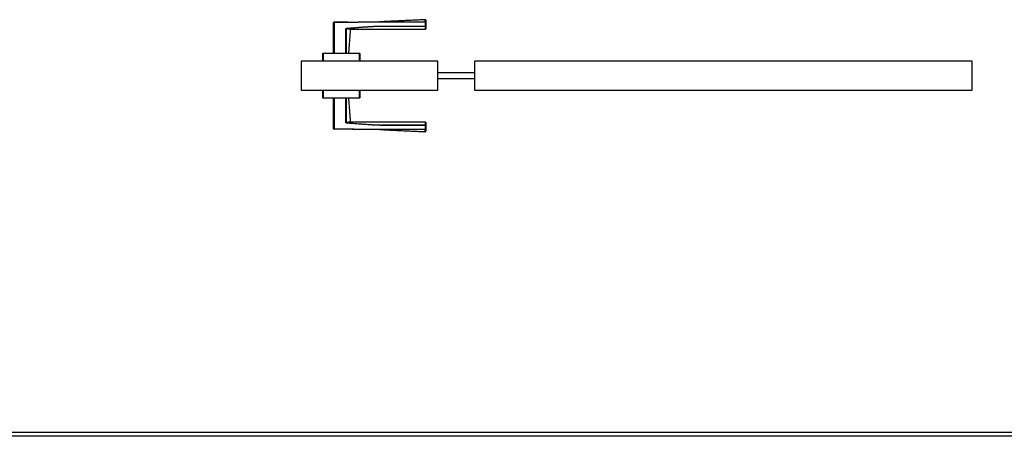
# Model space of a CAD drawing. Header units: millimetres. Extents: x 0 to 17620, y 0 to 4200.
# Tile 6 of 19: x 5153 to 6500, y 0 to 570. Entities that reach past the tile are written whole.
import ezdxf

# ---------------------------------------------------------------- set-up
doc = ezdxf.new("R2010")
doc.units = ezdxf.units.MM
for name, color, linetype in [('151', 250, 'Continuous'), ('256', 250, 'Continuous'), ('31', 250, 'Continuous')]:
    doc.layers.add(name, color=color, linetype=linetype)

msp = doc.modelspace()

# ---------------------------------------------------------------- linework, layer by layer
at = {"layer": '151', "linetype": 'Continuous'}
for p, q in [((5724.6, 513.2), (5537.6, 513.2)), ((5537.6, 513.2), (5537.6, 473.9)), ((5724.6, 473.9), (5724.6, 513.2)), ((6455.6, 513.2), (5774.6, 513.2)), ((5774.6, 513.2), (5774.6, 473.9)), ((6455.6, 473.9), (6455.6, 513.2)), ((5774.6, 497.5), (5724.6, 497.5)), ((5724.6, 489.5), (5774.6, 489.5)), ((5537.6, 473.9), (5724.6, 473.9)), ((5774.6, 473.9), (6455.6, 473.9))]:
    msp.add_line(p, q, dxfattribs=at)
at = {"layer": '256', "linetype": 'Continuous'}
for p, q in [((11880, 0), (0, 0)), ((11875, 5), (5, 5))]:
    msp.add_line(p, q, dxfattribs=at)
at = {"layer": '31', "linetype": 'Continuous'}
for p, q in [((5582.1, 524.2), (5582.1, 566.3)), ((5582.1, 566.3), (5582.6, 566.3)), ((5582.6, 566.3), (5582.6, 566.8)), ((5582.6, 566.3), (5582.6, 524.2)), ((5707.6, 567.3), (5707.6, 566.9)), ((5707.6, 561.4), (5707.6, 566.9)), ((5707.6, 566.9), (5708.1, 566.9)), ((5708.1, 566.9), (5708.1, 561.4)), ((5598.9, 557.7), (5599.2, 557.7)), ((5600.4, 558.6), (5600.4, 558.1)), ((5707.6, 561.4), (5707.6, 561)), ((5707.6, 561.4), (5708.1, 561.4)), ((5567.1, 523.7), (5567.6, 523.7)), ((5567.1, 513.2), (5567.1, 523.7)), ((5567.6, 524.2), (5617.6, 524.2)), ((5567.6, 524.2), (5567.6, 523.7)), ((5617.6, 523.7), (5567.6, 523.7)), ((5567.6, 523.7), (5567.6, 513.2)), ((5617.6, 524.2), (5617.6, 523.7)), ((5617.6, 523.7), (5618.1, 523.7)), ((5617.6, 513.2), (5617.6, 523.7)), ((5618.1, 523.7), (5618.1, 513.2)), ((5567.1, 463.4), (5567.1, 473.9)), ((5567.6, 473.9), (5567.6, 463.4)), ((5617.6, 463.4), (5617.6, 473.9)), ((5618.1, 473.9), (5618.1, 463.4)), ((5567.6, 463.4), (5567.1, 463.4)), ((5567.6, 463.4), (5617.6, 463.4)), ((5567.6, 463.4), (5567.6, 462.9)), ((5617.6, 462.9), (5567.6, 462.9)), ((5582.1, 420.7), (5582.1, 462.9)), ((5582.6, 462.9), (5582.6, 420.7)), ((5617.6, 463.4), (5617.6, 462.9)), ((5618.1, 463.4), (5617.6, 463.4)), ((5582.6, 420.7), (5582.1, 420.7)), ((5582.6, 420.2), (5582.6, 420.7)), ((5599.2, 429.4), (5598.9, 429.4)), ((5600.4, 428.5), (5600.4, 429)), ((5707.6, 426), (5707.6, 425.7)), ((5707.6, 425.7), (5708.1, 425.7)), ((5707.6, 420.2), (5707.6, 425.7)), ((5707.6, 420.2), (5708.1, 420.2)), ((5707.6, 420.2), (5707.6, 419.7)), ((5708.1, 425.7), (5708.1, 420.2))]:
    msp.add_line(p, q, dxfattribs=at)
for centre, start, end in [((5582.6, 566.3), 90.2042, 180), ((5707.6, 569.7), 0, 83.7715), ((5707.6, 557.7), 269.9804, 0), ((5567.6, 523.7), 90, 180), ((5617.6, 523.7), 0, 90), ((5567.6, 463.4), 180, 270), ((5617.6, 463.4), 270, 0), ((5582.6, 420.7), 180, 269.7958), ((5707.6, 429.4), 0, 89.9817), ((5707.6, 417.4), 268.6385, 0)]:
    msp.add_arc(centre, 0.5, start, end, dxfattribs=at)
for centre, major_axis, ratio, start_param, end_param in [((5707.6, 566.9), (-0.5, 0), 0.869204, 3.141593, 4.71349), ((5605.8, 556.6), (0.156, 0.475), 1, 0.000012, 1.811518), ((5707.6, 561.4), (0.5, 0), 0.775308, 4.712325, 6.283185), ((5605.8, 430.5), (0.156, -0.475), 1, 4.47035, 6.283172), ((5707.6, 425.7), (-0.5, 0), 0.775308, 3.141593, 4.712453), ((5707.6, 420.2), (0.5, 0), 0.869204, 4.711288, 6.283185)]:
    msp.add_ellipse(centre, major_axis=major_axis, ratio=ratio, start_param=start_param, end_param=end_param, dxfattribs=at)
for points, degree in [([(5582.1, 566.4), (5582.1, 564.4), (5582.1, 563.9)], 2), ([(5602.1, 567), (5582.6, 566.9)], 1), ([(5708.1, 570.2), (5676.5, 568.8), (5645, 567.2)], 2), ([(5602.9, 524.2), (5605.3, 556.6)], 1), ([(5605.8, 557.1), (5656.7, 557.2), (5707.6, 557.2)], 2), ([(5605.3, 430.5), (5602.9, 462.9)], 1), ([(5707.6, 429.9), (5656.7, 429.9), (5605.8, 430)], 2), ([(5645, 419.9), (5676.5, 418.3), (5708.1, 416.9)], 2), ([(5697.3, 420.2), (5700.7, 420.2), (5704.1, 420.2), (5707.6, 420.2)], 3)]:
    msp.add_open_spline(points, degree=degree, dxfattribs=at)
for points, knots in [([(5602.1, 566.9), (5600.8, 566.9), (5599.5, 566.9), (5593, 566.8), (5587.8, 566.8), (5582.6, 566.8)], [0, 0, 0, 0, 0.202393, 0.202393, 1, 1, 1, 1]), ([(5707.6, 566.9), (5702.3, 566.9), (5697.1, 566.9), (5686.7, 566.9), (5681.5, 566.8), (5673.7, 566.8), (5671.1, 566.8), (5665.9, 566.8), (5660.7, 566.7), (5655.5, 566.7), (5651.6, 566.7), (5650.3, 566.7), (5647.7, 566.7), (5646.4, 566.7), (5643.8, 566.7), (5642.4, 566.7), (5639.8, 566.7), (5638.5, 566.7), (5634.6, 566.7), (5632, 566.6), (5626.8, 566.6), (5624.2, 566.6), (5619, 566.6), (5616.4, 566.6), (5611.2, 566.5), (5608.6, 566.5), (5603.4, 566.5), (5600.8, 566.4), (5593, 566.4), (5587.8, 566.4), (5582.6, 566.3)], [0, 0, 0, 0, 0.125, 0.125, 0.25, 0.25, 0.3125, 0.3125, 0.375, 0.4375, 0.4375, 0.46875, 0.46875, 0.5, 0.5, 0.53125, 0.53125, 0.5625, 0.5625, 0.625, 0.625, 0.6875, 0.6875, 0.75, 0.75, 0.8125, 0.8125, 0.875, 0.875, 1, 1, 1, 1]), ([(5602.1, 566.9), (5603.4, 566.9), (5604.7, 566.9), (5608.6, 567), (5611.2, 567), (5616.4, 567), (5619, 567.1), (5624.2, 567.1), (5626.8, 567.1), (5632, 567.1), (5634.6, 567.2), (5638.5, 567.2), (5639.8, 567.2), (5642.4, 567.2), (5643.8, 567.2), (5646.4, 567.2), (5647.7, 567.2), (5650.3, 567.2), (5651.6, 567.2), (5655.5, 567.2), (5658.1, 567.2), (5663.3, 567.3), (5665.9, 567.3), (5671.1, 567.3), (5673.7, 567.3), (5678.9, 567.3), (5681.5, 567.3), (5685.2, 567.3), (5686.3, 567.3), (5687.4, 567.3)], [0, 0, 0, 0, 0.045145, 0.045145, 0.136811, 0.136811, 0.228476, 0.228476, 0.320141, 0.320141, 0.411806, 0.411806, 0.457639, 0.457639, 0.503472, 0.503472, 0.549304, 0.549304, 0.595137, 0.595137, 0.686802, 0.686802, 0.778468, 0.778468, 0.870133, 0.870133, 0.961798, 0.961798, 1, 1, 1, 1]), ([(5687.4, 567.3), (5688.9, 567.3), (5690.4, 567.3), (5697.1, 567.3), (5702.3, 567.3), (5707.6, 567.3)], [0, 0, 0, 0, 0.225781, 0.225781, 1, 1, 1, 1]), ([(5707.6, 567.3), (5707.6, 567.6), (5707.5, 568), (5707.5, 568.4), (5707.5, 568.7), (5707.5, 568.8), (5707.5, 568.9), (5707.5, 569), (5707.5, 569), (5707.5, 569.2), (5707.5, 569.3), (5707.5, 569.6), (5707.5, 569.8), (5707.5, 570), (5707.5, 570.1), (5707.5, 570.2), (5707.5, 570.2), (5707.5, 570.2), (5707.5, 570.2), (5707.5, 570.2)], [0, 0, 0, 0, 0.124939, 0.249879, 0.249879, 0.312348, 0.343583, 0.343583, 0.374818, 0.374818, 0.499757, 0.499757, 0.624697, 0.749636, 0.874576, 0.874576, 0.999515, 0.999515, 1, 1, 1, 1]), ([(5708.1, 569.5), (5708.1, 569.5), (5708.1, 569.4), (5708.1, 569.3), (5708.1, 569.1), (5708.1, 568.9), (5708.1, 568.7), (5708.1, 568.6), (5708.1, 568.5), (5708.1, 568.4), (5708.1, 568.3), (5708.1, 568.2), (5708.1, 567.9), (5708.1, 567.6), (5708.1, 567.1), (5708.1, 566.9)], [0, 0, 0, 0, 0.005882, 0.171569, 0.337255, 0.337255, 0.502941, 0.502941, 0.544363, 0.544363, 0.585784, 0.668627, 0.668627, 0.834314, 1, 1, 1, 1]), ([(5598.8, 524.2), (5598.8, 529.8), (5598.9, 535.4), (5598.9, 546.5), (5598.9, 552.1), (5598.9, 557.7)], [0, 0, 0, 0, 0.5, 0.5, 1, 1, 1, 1]), ([(5598.9, 557.7), (5598.9, 557.7), (5598.9, 557.8), (5598.9, 557.8), (5598.9, 557.8), (5599, 557.9), (5599, 557.9), (5599, 557.9), (5599, 558), (5599, 558), (5599.1, 558), (5599.1, 558.1), (5599.1, 558.1), (5599.1, 558.1), (5599.2, 558.2), (5599.2, 558.2), (5599.2, 558.2), (5599.3, 558.3), (5599.3, 558.3), (5599.3, 558.3), (5599.4, 558.3), (5599.4, 558.3), (5599.4, 558.4), (5599.6, 558.4), (5599.6, 558.4), (5599.7, 558.5), (5599.8, 558.5), (5599.8, 558.5), (5599.9, 558.5), (5600, 558.6), (5600.1, 558.6), (5600.2, 558.6), (5600.3, 558.6), (5600.4, 558.6)], [0, 0, 0, 0, 0.0625, 0.0625, 0.09375, 0.09375, 0.125, 0.125, 0.1875, 0.1875, 0.21875, 0.21875, 0.25, 0.25, 0.3125, 0.3125, 0.375, 0.375, 0.40625, 0.40625, 0.4375, 0.4375, 0.5, 0.5, 0.625, 0.625, 0.6875, 0.6875, 0.75, 0.75, 0.875, 0.875, 1, 1, 1, 1]), ([(5600.4, 558.1), (5600.3, 558.1), (5600.2, 558.1), (5600, 558.1), (5600, 558.1), (5599.8, 558.1), (5599.8, 558), (5599.7, 558), (5599.6, 558), (5599.5, 558), (5599.5, 558), (5599.5, 557.9), (5599.4, 557.9), (5599.4, 557.9), (5599.4, 557.9), (5599.3, 557.9), (5599.3, 557.9), (5599.2, 557.8), (5599.2, 557.8), (5599.2, 557.8), (5599.2, 557.8), (5599.2, 557.8), (5599.2, 557.8), (5599.2, 557.8), (5599.2, 557.8), (5599.2, 557.7), (5599.2, 557.7), (5599.2, 557.7), (5599.2, 557.7), (5599.2, 557.7)], [0, 0, 0, 0, 0.25, 0.25, 0.375, 0.375, 0.5, 0.5, 0.625, 0.625, 0.6875, 0.6875, 0.75, 0.75, 0.8125, 0.8125, 0.875, 0.875, 0.90625, 0.90625, 0.921875, 0.921875, 0.9375, 0.9375, 0.953125, 0.953125, 0.96875, 0.96875, 1, 1, 1, 1]), ([(5605.3, 556.6), (5605.3, 556.6), (5605.3, 556.6), (5605.3, 556.6), (5605.3, 556.6), (5605.3, 556.6), (5605.2, 556.6), (5605.2, 556.7), (5605.1, 556.7), (5605.1, 556.7), (5604.9, 556.7), (5604.8, 556.8), (5604.7, 556.8), (5604.6, 556.9), (5604.5, 556.9), (5604.3, 556.9), (5604.3, 556.9), (5604.3, 556.9), (5604.2, 557), (5604.1, 557), (5603.9, 557), (5603.8, 557.1), (5603.5, 557.1), (5603.4, 557.2), (5603.1, 557.2), (5603, 557.3), (5602.6, 557.3), (5602.5, 557.3), (5602.2, 557.4), (5602.2, 557.4), (5602.1, 557.4), (5602.1, 557.4), (5601.9, 557.4), (5601.8, 557.4), (5601.5, 557.5), (5601.4, 557.5), (5600.9, 557.6), (5600.5, 557.6), (5600.1, 557.6), (5599.8, 557.7), (5599.6, 557.7), (5599.4, 557.7), (5599.3, 557.7), (5599.2, 557.7)], [0, 0, 0, 0, 0.030549, 0.046186, 0.046186, 0.061822, 0.061822, 0.124367, 0.124367, 0.186912, 0.249458, 0.249458, 0.312003, 0.312003, 0.374548, 0.374548, 0.390184, 0.390184, 0.405821, 0.437093, 0.437093, 0.499638, 0.499638, 0.562184, 0.562184, 0.624729, 0.624729, 0.687274, 0.687274, 0.70291, 0.70291, 0.718547, 0.718547, 0.749819, 0.749819, 0.812364, 0.812364, 0.87491, 0.937455, 0.937455, 0.968727, 0.968727, 1, 1, 1, 1]), ([(5599.2, 557.7), (5599.2, 552.1), (5599.2, 546.5), (5599.2, 535.4), (5599.2, 529.8), (5599.2, 524.2)], [0, 0, 0, 0, 0.5, 0.5, 1, 1, 1, 1]), ([(5600.4, 558.6), (5602.6, 558.7), (5604.8, 558.9), (5609.3, 559.2), (5611.5, 559.4), (5616, 559.7), (5618.2, 559.9), (5622.7, 560.2), (5624.9, 560.4), (5629.4, 560.7), (5631.6, 560.8), (5634.4, 560.9), (5634.9, 561), (5636, 561), (5636.6, 561.1), (5638.3, 561.2), (5639.4, 561.2), (5640.8, 561.3), (5641.1, 561.3), (5641.6, 561.3), (5642.5, 561.3), (5643.6, 561.4), (5644.4, 561.4), (5645, 561.4), (5645.2, 561.4), (5646.1, 561.4), (5646.6, 561.4), (5647.8, 561.4), (5648.3, 561.4), (5649.2, 561.4), (5649.4, 561.4), (5650, 561.4), (5650.8, 561.4), (5651.7, 561.4), (5652.8, 561.4), (5653.4, 561.4), (5658.4, 561.4), (5662.9, 561.4), (5669.6, 561.4), (5671.8, 561.4), (5676.3, 561.4), (5687.4, 561.4), (5698.6, 561.4), (5707.6, 561.4)], [0, 0, 0, 0, 0.0625, 0.0625, 0.125, 0.125, 0.1875, 0.1875, 0.25, 0.25, 0.3125, 0.3125, 0.328125, 0.328125, 0.34375, 0.34375, 0.375, 0.375, 0.382812, 0.382812, 0.390625, 0.40625, 0.414062, 0.414062, 0.421875, 0.421875, 0.4375, 0.4375, 0.453125, 0.453125, 0.460937, 0.460937, 0.46875, 0.484375, 0.484375, 0.5, 0.5, 0.625, 0.625, 0.6875, 0.6875, 0.75, 1, 1, 1, 1]), ([(5707.6, 561), (5698.6, 561), (5689.7, 561), (5678.5, 561), (5676.3, 561), (5671.8, 561), (5669.6, 561), (5662.9, 561), (5658.4, 561), (5653.4, 561), (5652.8, 561), (5651.7, 561), (5650.8, 561), (5650, 561), (5649.5, 561), (5649.2, 561), (5648.3, 561), (5647.8, 561.1), (5646.7, 561.1), (5646.1, 561.1), (5645.3, 561), (5645, 561), (5644.4, 561), (5643.6, 561), (5642.5, 561), (5641.6, 560.9), (5641.1, 560.9), (5640.8, 560.9), (5639.4, 560.8), (5638.3, 560.8), (5636.6, 560.7), (5636.1, 560.6), (5634.9, 560.6), (5632.2, 560.4), (5629.4, 560.2), (5624.9, 559.9), (5622.7, 559.8), (5618.2, 559.4), (5616, 559.3), (5611.6, 558.9), (5609.3, 558.7), (5604.9, 558.4), (5602.6, 558.3), (5600.4, 558.1)], [0, 0, 0, 0, 0.25, 0.25, 0.3125, 0.3125, 0.375, 0.375, 0.5, 0.5, 0.515625, 0.515625, 0.53125, 0.539062, 0.539062, 0.546875, 0.546875, 0.5625, 0.5625, 0.578125, 0.578125, 0.585937, 0.585937, 0.59375, 0.609375, 0.617187, 0.617187, 0.625, 0.625, 0.65625, 0.65625, 0.671875, 0.671875, 0.6875, 0.75, 0.75, 0.8125, 0.8125, 0.875, 0.875, 0.9375, 0.9375, 1, 1, 1, 1]), ([(5600.4, 558.1), (5600.6, 558.1), (5601, 558.1), (5601.4, 558), (5601.8, 558), (5602, 557.9), (5602.2, 557.9), (5602.3, 557.9), (5602.5, 557.9), (5602.6, 557.9), (5602.8, 557.8), (5603.2, 557.8), (5603.5, 557.7), (5603.9, 557.6), (5604.1, 557.6), (5604.5, 557.5), (5604.6, 557.4), (5604.7, 557.4), (5604.8, 557.4), (5604.9, 557.4), (5604.9, 557.3), (5605.2, 557.3), (5605.3, 557.2), (5605.5, 557.2), (5605.6, 557.2), (5605.7, 557.1), (5605.7, 557.1), (5605.7, 557.1), (5605.7, 557.1), (5605.7, 557.1), (5605.8, 557.1), (5605.8, 557.1), (5605.8, 557.1)], [0, 0, 0, 0, 0.062534, 0.125068, 0.125068, 0.187602, 0.187602, 0.218869, 0.218869, 0.250136, 0.250136, 0.312671, 0.375205, 0.375205, 0.500273, 0.500273, 0.562807, 0.562807, 0.594074, 0.594074, 0.625341, 0.625341, 0.750409, 0.750409, 0.812943, 0.875478, 0.875478, 0.906745, 0.906745, 0.938012, 0.938012, 1, 1, 1, 1]), ([(5605.6, 557.2), (5605.5, 557.2), (5605.5, 557.2), (5605.4, 557.2), (5605.4, 557.2), (5605.4, 557.2)], [0, 0, 0, 0, 0.890252, 0.890252, 1, 1, 1, 1]), ([(5605.8, 557.1), (5605.8, 557.1), (5605.8, 557.1), (5605.8, 557.1), (5605.8, 557.1), (5605.8, 557.1), (5605.8, 557.1), (5605.8, 557.1), (5605.8, 557.1), (5605.7, 557.1), (5605.7, 557.1), (5605.7, 557.1), (5605.7, 557.1)], [0, 0, 0, 0, 0.00071, 0.00071, 0.111693, 0.111693, 0.222676, 0.222676, 0.444642, 0.444642, 0.888573, 1, 1, 1, 1]), ([(5707.6, 557.2), (5707.6, 557.2), (5707.6, 557.2), (5707.6, 557.2), (5707.6, 557.2), (5707.6, 557.2), (5707.6, 557.3), (5707.6, 557.4), (5707.6, 557.5), (5707.6, 557.5), (5707.6, 557.5), (5707.6, 557.6), (5707.6, 557.6), (5707.6, 557.7), (5707.6, 557.9), (5707.6, 558.2), (5707.6, 558.5), (5707.6, 558.9), (5707.6, 559.1), (5707.6, 559.4), (5707.6, 559.4), (5707.6, 559.5), (5707.6, 559.5), (5707.6, 559.6), (5707.6, 559.8), (5707.6, 560), (5707.6, 560.4), (5707.6, 560.7), (5707.6, 561)], [0, 0, 0, 0, 0.029669, 0.029669, 0.06097, 0.123572, 0.123572, 0.248776, 0.248776, 0.280077, 0.280077, 0.311378, 0.311378, 0.37398, 0.37398, 0.499184, 0.624388, 0.624388, 0.749592, 0.749592, 0.765242, 0.765242, 0.780893, 0.780893, 0.812194, 0.874796, 0.874796, 1, 1, 1, 1]), ([(5708.1, 561.4), (5708.1, 561.1), (5708.1, 560.8), (5708.1, 560.4), (5708.1, 560.3), (5708.1, 560.1), (5708.1, 560.1), (5708.1, 560), (5708.1, 559.9), (5708.1, 559.9), (5708.1, 559.6), (5708.1, 559.4), (5708.1, 559), (5708.1, 558.6), (5708.1, 558.4), (5708.1, 558.2), (5708.1, 558.1), (5708.1, 558), (5708.1, 558), (5708.1, 558), (5708.1, 558), (5708.1, 557.9), (5708.1, 557.8), (5708.1, 557.7), (5708.1, 557.7), (5708.1, 557.7), (5708.1, 557.7), (5708.1, 557.7), (5708.1, 557.7), (5708.1, 557.7)], [0, 0, 0, 0, 0.125223, 0.125223, 0.187834, 0.187834, 0.219139, 0.219139, 0.234792, 0.234792, 0.250445, 0.375668, 0.375668, 0.50089, 0.626113, 0.626113, 0.688724, 0.688724, 0.72003, 0.72003, 0.751335, 0.751335, 0.876558, 0.876558, 0.939169, 0.939169, 0.970475, 0.970475, 1, 1, 1, 1]), ([(5598.9, 429.4), (5598.9, 435), (5598.9, 440.6), (5598.9, 451.7), (5598.8, 457.3), (5598.8, 462.9)], [0, 0, 0, 0, 0.5, 0.5, 1, 1, 1, 1]), ([(5599.2, 462.9), (5599.2, 457.3), (5599.2, 451.7), (5599.2, 440.6), (5599.2, 435), (5599.2, 429.4)], [0, 0, 0, 0, 0.5, 0.5, 1, 1, 1, 1]), ([(5582.6, 420.7), (5587.8, 420.7), (5593, 420.7), (5600.8, 420.6), (5603.4, 420.6), (5608.6, 420.6), (5611.2, 420.6), (5616.4, 420.5), (5619, 420.5), (5623.7, 420.5), (5625.8, 420.5), (5627.8, 420.5)], [0, 0, 0, 0, 0.345036, 0.345036, 0.517554, 0.517554, 0.690072, 0.690072, 0.862589, 0.862589, 1, 1, 1, 1]), ([(5707.6, 419.7), (5702.3, 419.7), (5697.1, 419.8), (5689.3, 419.8), (5686.7, 419.8), (5681.5, 419.8), (5678.9, 419.8), (5673.7, 419.8), (5671.1, 419.8), (5665.9, 419.8), (5663.3, 419.8), (5658.1, 419.9), (5655.5, 419.9), (5651.6, 419.9), (5650.3, 419.9), (5647.7, 419.9), (5646.4, 419.9), (5643.8, 419.9), (5642.4, 419.9), (5639.8, 419.9), (5638.5, 419.9), (5634.6, 419.9), (5632, 419.9), (5626.8, 420), (5624.2, 420), (5619, 420), (5616.4, 420), (5611.2, 420.1), (5608.6, 420.1), (5603.4, 420.2), (5600.8, 420.2), (5593, 420.2), (5587.8, 420.3), (5582.6, 420.3)], [0, 0, 0, 0, 0.125, 0.125, 0.1875, 0.1875, 0.25, 0.25, 0.3125, 0.3125, 0.375, 0.375, 0.4375, 0.4375, 0.46875, 0.46875, 0.5, 0.5, 0.53125, 0.53125, 0.5625, 0.5625, 0.625, 0.625, 0.6875, 0.6875, 0.75, 0.75, 0.8125, 0.8125, 0.875, 0.875, 1, 1, 1, 1]), ([(5600.4, 428.5), (5600.3, 428.5), (5600.2, 428.5), (5600.1, 428.5), (5600, 428.5), (5599.8, 428.6), (5599.8, 428.6), (5599.7, 428.6), (5599.6, 428.6), (5599.6, 428.7), (5599.5, 428.7), (5599.4, 428.7), (5599.3, 428.8), (5599.3, 428.9), (5599.2, 428.9), (5599.2, 428.9), (5599.1, 429), (5599.1, 429), (5599.1, 429), (5599, 429.1), (5599, 429.1), (5599, 429.1), (5599, 429.2), (5599, 429.2), (5598.9, 429.2), (5598.9, 429.3), (5598.9, 429.3), (5598.9, 429.4), (5598.9, 429.4)], [0, 0, 0, 0, 0.125, 0.125, 0.25, 0.25, 0.375, 0.375, 0.4375, 0.4375, 0.5, 0.5, 0.625, 0.625, 0.6875, 0.6875, 0.75, 0.75, 0.8125, 0.8125, 0.84375, 0.84375, 0.875, 0.90625, 0.90625, 0.9375, 0.9375, 1, 1, 1, 1]), ([(5599.2, 429.4), (5599.3, 429.4), (5599.4, 429.4), (5599.6, 429.4), (5599.8, 429.4), (5600.1, 429.4), (5600.5, 429.5), (5600.9, 429.5), (5601.3, 429.6), (5601.5, 429.6), (5601.9, 429.6), (5602.1, 429.7), (5602.4, 429.7), (5602.5, 429.7), (5602.6, 429.8), (5602.7, 429.8), (5602.9, 429.8), (5603.1, 429.9), (5603.4, 429.9), (5603.5, 430), (5603.8, 430), (5604, 430.1), (5604.3, 430.1), (5604.4, 430.2), (5604.5, 430.2), (5604.6, 430.2), (5604.6, 430.2), (5604.7, 430.3), (5604.8, 430.3), (5604.9, 430.3), (5605, 430.4), (5605.2, 430.4), (5605.2, 430.4), (5605.3, 430.5), (5605.3, 430.5), (5605.3, 430.5), (5605.3, 430.5), (5605.3, 430.5), (5605.3, 430.5), (5605.3, 430.5)], [0, 0, 0, 0, 0.031239, 0.031239, 0.062477, 0.062477, 0.124954, 0.187432, 0.187432, 0.249909, 0.249909, 0.312386, 0.312386, 0.343625, 0.343625, 0.374863, 0.374863, 0.437341, 0.437341, 0.499818, 0.499818, 0.562295, 0.624772, 0.624772, 0.656011, 0.656011, 0.68725, 0.68725, 0.749727, 0.749727, 0.812204, 0.874681, 0.937159, 0.937159, 0.968397, 0.968397, 0.999636, 0.999636, 1, 1, 1, 1]), ([(5605.3, 430.5), (5605.3, 430.5), (5605.3, 430.5), (5605.3, 430.5), (5605.3, 430.5), (5605.3, 430.4), (5605.2, 430.4), (5605.2, 430.4), (5605.1, 430.4), (5605.1, 430.4), (5604.9, 430.3), (5604.8, 430.3), (5604.7, 430.3), (5604.6, 430.2), (5604.5, 430.2), (5604.3, 430.2), (5604.3, 430.2), (5604.3, 430.1), (5604.2, 430.1), (5604.1, 430.1), (5603.9, 430.1), (5603.8, 430), (5603.5, 430), (5603.4, 429.9), (5603.1, 429.9), (5603, 429.8), (5602.6, 429.8), (5602.5, 429.7), (5602.2, 429.7), (5602.2, 429.7), (5602.1, 429.7), (5602.1, 429.7), (5601.9, 429.7), (5601.8, 429.6), (5601.5, 429.6), (5601.4, 429.6), (5600.9, 429.5), (5600.5, 429.5), (5600.1, 429.4), (5599.8, 429.4), (5599.6, 429.4), (5599.4, 429.4), (5599.3, 429.4), (5599.2, 429.4)], [0, 0, 0, 0, 0.03055, 0.046186, 0.046186, 0.061822, 0.061822, 0.124368, 0.124368, 0.186913, 0.249458, 0.249458, 0.312003, 0.312003, 0.374548, 0.374548, 0.390185, 0.390185, 0.405821, 0.437093, 0.437093, 0.499639, 0.499639, 0.562184, 0.562184, 0.624729, 0.624729, 0.687274, 0.687274, 0.70291, 0.70291, 0.718547, 0.718547, 0.749819, 0.749819, 0.812364, 0.812364, 0.87491, 0.937455, 0.937455, 0.968727, 0.968727, 1, 1, 1, 1]), ([(5599.2, 429.4), (5599.2, 429.4), (5599.2, 429.4), (5599.2, 429.4), (5599.2, 429.4), (5599.2, 429.4), (5599.2, 429.3), (5599.2, 429.3), (5599.2, 429.3), (5599.2, 429.3), (5599.2, 429.3), (5599.2, 429.3), (5599.2, 429.3), (5599.2, 429.3), (5599.2, 429.3), (5599.3, 429.2), (5599.3, 429.2), (5599.4, 429.2), (5599.4, 429.2), (5599.4, 429.1), (5599.5, 429.1), (5599.5, 429.1), (5599.5, 429.1), (5599.6, 429.1), (5599.6, 429.1), (5599.7, 429.1), (5599.7, 429.1), (5599.8, 429), (5599.8, 429), (5600, 429), (5600, 429), (5600.2, 429), (5600.3, 429), (5600.4, 429)], [0, 0, 0, 0, 0.015625, 0.015625, 0.03125, 0.03125, 0.046875, 0.046875, 0.0625, 0.0625, 0.078125, 0.078125, 0.09375, 0.09375, 0.125, 0.125, 0.1875, 0.1875, 0.25, 0.25, 0.3125, 0.3125, 0.375, 0.375, 0.4375, 0.4375, 0.5, 0.5, 0.625, 0.625, 0.75, 0.75, 1, 1, 1, 1]), ([(5600.4, 429), (5602.6, 428.8), (5604.9, 428.7), (5609.3, 428.3), (5611.6, 428.2), (5616, 427.8), (5618.2, 427.7), (5622.7, 427.3), (5624.9, 427.2), (5629.4, 426.9), (5631.6, 426.7), (5634.4, 426.5), (5634.9, 426.5), (5636.1, 426.4), (5636.6, 426.4), (5638.3, 426.3), (5639.4, 426.3), (5640.8, 426.2), (5641.1, 426.2), (5641.6, 426.2), (5642.5, 426.1), (5643.6, 426.1), (5644.4, 426.1), (5645, 426), (5645.3, 426), (5646.1, 426), (5646.7, 426), (5647.8, 426), (5648.3, 426), (5649.2, 426), (5649.5, 426), (5650, 426), (5650.8, 426), (5651.7, 426), (5652.8, 426), (5653.4, 426), (5658.4, 426), (5662.9, 426), (5669.6, 426), (5671.8, 426), (5676.3, 426), (5687.4, 426), (5698.6, 426), (5707.6, 426)], [0, 0, 0, 0, 0.0625, 0.0625, 0.125, 0.125, 0.1875, 0.1875, 0.25, 0.25, 0.3125, 0.3125, 0.328125, 0.328125, 0.34375, 0.34375, 0.375, 0.375, 0.382812, 0.382812, 0.390625, 0.40625, 0.414062, 0.414062, 0.421875, 0.421875, 0.4375, 0.4375, 0.453125, 0.453125, 0.460937, 0.460937, 0.46875, 0.484375, 0.484375, 0.5, 0.5, 0.625, 0.625, 0.6875, 0.6875, 0.75, 1, 1, 1, 1]), ([(5707.6, 425.7), (5698.6, 425.7), (5689.7, 425.7), (5678.5, 425.7), (5676.3, 425.7), (5671.8, 425.7), (5669.6, 425.7), (5662.9, 425.7), (5658.4, 425.7), (5653.4, 425.7), (5652.8, 425.7), (5651.7, 425.7), (5650.9, 425.7), (5650, 425.7), (5649.5, 425.7), (5649.2, 425.7), (5648.4, 425.6), (5647.2, 425.6), (5646.1, 425.6), (5645.3, 425.7), (5645, 425.7), (5644.4, 425.7), (5643.6, 425.7), (5642.8, 425.7), (5641.9, 425.8), (5641.7, 425.8), (5641.1, 425.8), (5640.8, 425.8), (5639.4, 425.9), (5638.3, 425.9), (5636.6, 426), (5636.1, 426), (5635, 426.1), (5632.2, 426.3), (5629.4, 426.4), (5622.7, 426.9), (5618.2, 427.2), (5611.5, 427.7), (5609.3, 427.9), (5604.8, 428.2), (5602.6, 428.3), (5600.4, 428.5)], [0, 0, 0, 0, 0.25, 0.25, 0.3125, 0.3125, 0.375, 0.375, 0.5, 0.5, 0.515625, 0.515625, 0.53125, 0.539063, 0.539063, 0.546875, 0.546875, 0.5625, 0.578125, 0.578125, 0.585938, 0.585938, 0.59375, 0.609375, 0.609375, 0.617188, 0.617188, 0.625, 0.625, 0.65625, 0.65625, 0.671875, 0.671875, 0.6875, 0.75, 0.75, 0.875, 0.875, 0.9375, 0.9375, 1, 1, 1, 1]), ([(5627.8, 420.5), (5628.4, 420.5), (5628.9, 420.5), (5632, 420.4), (5634.6, 420.4), (5638.5, 420.4), (5639.8, 420.4), (5642.4, 420.4), (5643.8, 420.4), (5646.4, 420.4), (5647.7, 420.4), (5650.3, 420.4), (5651.6, 420.4), (5655.5, 420.4), (5660.7, 420.3), (5665.9, 420.3), (5671.1, 420.3), (5673.7, 420.3), (5681.5, 420.2), (5686.7, 420.2), (5693.7, 420.2), (5695.5, 420.2), (5697.3, 420.2)], [0, 0, 0, 0, 0.022885, 0.022885, 0.135343, 0.135343, 0.191571, 0.191571, 0.2478, 0.2478, 0.304029, 0.304029, 0.360258, 0.360258, 0.472715, 0.585172, 0.585172, 0.69763, 0.69763, 0.922545, 0.922545, 1, 1, 1, 1]), ([(5707.5, 416.9), (5707.5, 416.9), (5707.5, 416.9), (5707.5, 417), (5707.5, 417.1), (5707.5, 417.3), (5707.5, 417.5), (5707.5, 417.7), (5707.5, 417.9), (5707.5, 418.1), (5707.5, 418.1), (5707.5, 418.2), (5707.5, 418.3), (5707.5, 418.5), (5707.5, 418.6), (5707.5, 418.7), (5707.5, 418.7), (5707.5, 418.9), (5707.5, 419), (5707.5, 419.3), (5707.6, 419.5), (5707.6, 419.7)], [0, 0, 0, 0, 0.124218, 0.124218, 0.24933, 0.374441, 0.499553, 0.499553, 0.624665, 0.624665, 0.655943, 0.655943, 0.687221, 0.749777, 0.781054, 0.781054, 0.812332, 0.812332, 0.874888, 0.874888, 1, 1, 1, 1]), ([(5707.6, 426), (5707.6, 426.1), (5707.6, 426.2), (5707.6, 426.3), (5707.6, 426.6), (5707.6, 426.8), (5707.6, 427.2), (5707.6, 427.7), (5707.6, 428.1), (5707.6, 428.5), (5707.6, 428.7), (5707.6, 428.9), (5707.6, 428.9), (5707.6, 429), (5707.6, 429), (5707.6, 429.2), (5707.6, 429.3), (5707.6, 429.5), (5707.6, 429.7), (5707.6, 429.8), (5707.6, 429.9), (5707.6, 429.9), (5707.6, 429.9), (5707.6, 429.9), (5707.6, 429.9)], [0, 0, 0, 0, 0.031195, 0.031195, 0.06239, 0.12478, 0.12478, 0.24956, 0.37434, 0.37434, 0.499121, 0.499121, 0.514718, 0.514718, 0.530316, 0.561511, 0.623901, 0.623901, 0.748681, 0.873461, 0.873461, 0.998241, 0.998241, 1, 1, 1, 1]), ([(5708.1, 429.4), (5708.1, 429.4), (5708.1, 429.4), (5708.1, 429.4), (5708.1, 429.4), (5708.1, 429.3), (5708.1, 429.2), (5708.1, 429), (5708.1, 428.8), (5708.1, 428.7), (5708.1, 428.6), (5708.1, 428.6), (5708.1, 428.5), (5708.1, 428.5), (5708.1, 428.4), (5708.1, 428.3), (5708.1, 428.1), (5708.1, 427.7), (5708.1, 427.3), (5708.1, 426.8), (5708.1, 426.2), (5708.1, 426), (5708.1, 425.7)], [0, 0, 0, 0, 0.001992, 0.001992, 0.126743, 0.126743, 0.251494, 0.376245, 0.376245, 0.438621, 0.438621, 0.469808, 0.485402, 0.485402, 0.500996, 0.500996, 0.625747, 0.625747, 0.750498, 0.875249, 0.875249, 1, 1, 1, 1]), ([(5708.1, 420.2), (5708.1, 420), (5708.1, 419.5), (5708.1, 419.2), (5708.1, 418.9), (5708.1, 418.8), (5708.1, 418.6), (5708.1, 418.6), (5708.1, 418.4), (5708.1, 418.2), (5708.1, 418), (5708.1, 417.8), (5708.1, 417.6), (5708.1, 417.5), (5708.1, 417.4), (5708.1, 417.4), (5708.1, 417.4), (5708.1, 417.4), (5708.1, 417.4)], [0, 0, 0, 0, 0.124986, 0.249971, 0.249971, 0.312464, 0.312464, 0.374957, 0.374957, 0.499943, 0.499943, 0.624928, 0.749914, 0.8749, 0.8749, 0.999886, 0.999886, 1, 1, 1, 1])]:
    msp.add_open_spline(points, degree=3, knots=knots, dxfattribs=at)

doc.saveas('drawing.dxf')
